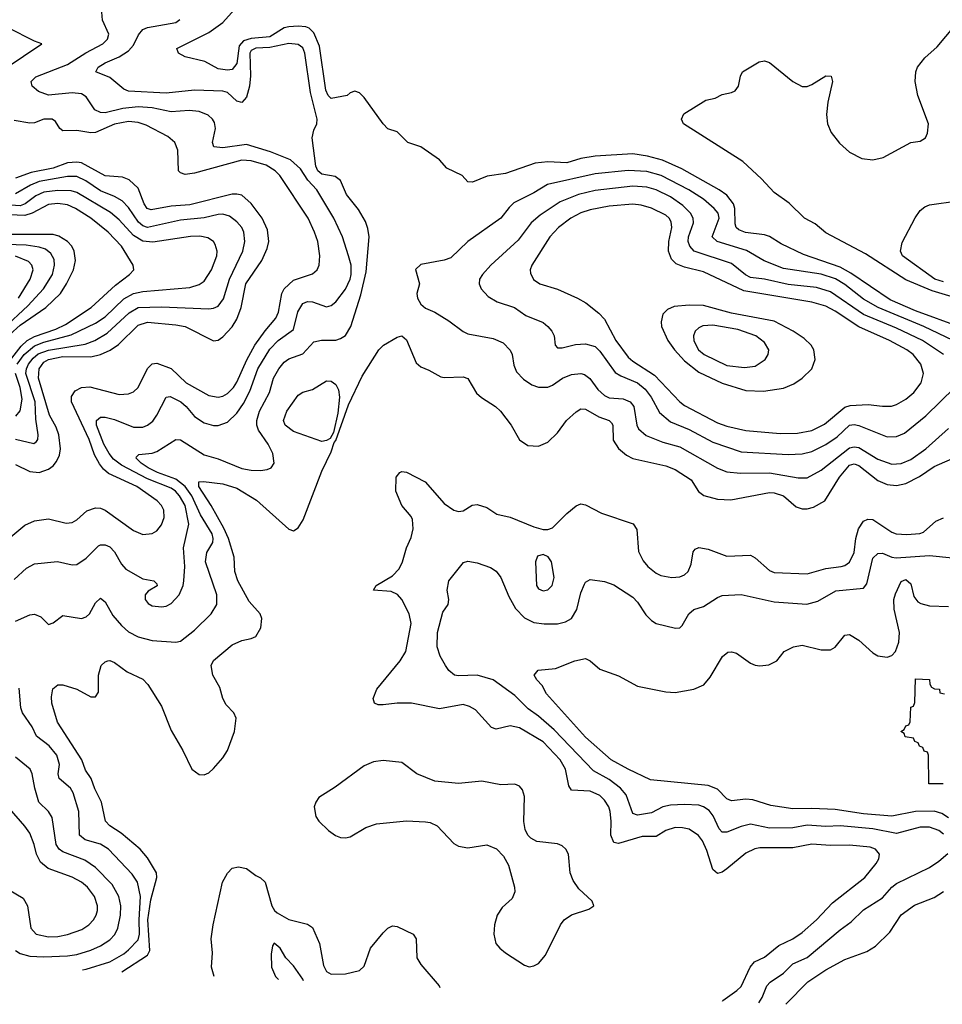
# Model space of a CAD drawing. Header units: inches. Extents: x 501365 to 657855, y 482276 to 547543.
# Tile 82 of 256: x 554308 to 558224, y 485332 to 489512. Entities that reach past the tile are written whole.
import ezdxf

# ---------------------------------------------------------------- set-up
doc = ezdxf.new("R2010")
doc.units = ezdxf.units.IN
doc.header["$MEASUREMENT"] = 0
doc.layers.add('A5458', color=7, linetype='Continuous')

msp = doc.modelspace()

# ---------------------------------------------------------------- linework, layer by layer
at = {"layer": 'A5458', "color": 5}
for points, elevation in [([(558304.6, 488204.6), (558110, 488275.7), (558003.3, 488323.3), (557835.9, 488435.9), (557790, 488460.8), (557634.9, 488514.9), (557540.2, 488560.2), (557490, 488592.1), (557470, 488598.5), (557388.2, 488608.2), (557360, 488620), (557349.2, 488629.2), (557345.3, 488645.3), (557344, 488710), (557338.4, 488730), (557310, 488766.5), (557276.7, 488790), (557118.8, 488878.8), (557035.8, 488915.8), (556973, 488933), (556910, 488942.5), (556750, 488932.9), (556690, 488923.1), (556630, 488904.4), (556550, 488908.6), (556496.4, 488903.6), (556370, 488859), (556292.1, 488847.9), (556230, 488822.3), (556210, 488823.5), (556185.8, 488850), (556121.4, 488881.4), (556090, 488916.4), (556010, 488972.7), (555955.3, 488990), (555910, 489036), (555870, 489049.3), (555850, 489069.5), (555770, 489181.2), (555750, 489202), (555730, 489208.7), (555710, 489202), (555698, 489190), (555630, 489178), (555616.9, 489190), (555607.1, 489212.9), (555579.9, 489399.9), (555555.8, 489455.8), (555535.9, 489475.9), (555521.6, 489481.6), (555490, 489485), (555450, 489482.4), (555430, 489477.4), (555370, 489439), (555290, 489432.8), (555257.8, 489422.2), (555238.9, 489401.1), (555230, 489326), (555210, 489300.3), (555190, 489297.4), (555150, 489303.1), (555093.9, 489333.9), (555010, 489354.6), (554981.7, 489370), (554974, 489390), (555110, 489457.5), (555170, 489500.8), (555267.3, 489610)], 2020), ([(554284.1, 487135.9), (554336.6, 487183.4), (554370, 487202.2), (554467.6, 487212.4), (554530, 487197.6), (554550, 487199.2), (554590, 487225.6), (554642.1, 487277.9), (554650, 487283.2), (554670, 487282.9), (554690, 487273.5), (554710, 487253.2), (554740.4, 487200.4), (554758.8, 487178.8), (554830, 487139), (554877.3, 487130), (554890, 487117.3), (554891.6, 487108.4), (554853.4, 487086.6), (554840.3, 487070), (554840.8, 487050), (554853.5, 487033.5), (554870, 487024.1), (554910, 487019), (554930, 487022.7), (554950, 487033), (554984.8, 487070), (555001.6, 487110), (555005, 487130), (555008.5, 487190), (555002.5, 487270), (555025.6, 487370), (555009.9, 487450), (554986.4, 487490), (554968.5, 487510), (554950, 487522.6), (554850, 487562.8), (554740.4, 487620.4), (554706, 487646), (554686.7, 487670), (554665.4, 487710), (554633.1, 487790), (554633.5, 487810), (554650, 487824.6), (554670, 487825.1), (554710, 487814.1), (554790, 487782.6), (554830, 487782.3), (554850, 487790.2), (554872.1, 487807.9), (554890, 487832.7), (554929.9, 487910.1), (554947, 487913), (554991.5, 487890), (555014.8, 487870), (555050, 487828), (555090, 487800.8), (555130, 487789.4), (555150, 487789.4), (555190, 487803.5), (555230, 487842.1), (555257.7, 487882.3), (555284.4, 487935.6), (555318.5, 488030), (555370, 488113), (555405.3, 488150), (555470, 488196.9), (555488.8, 488271.2), (555510, 488307.2), (555530, 488315.9), (555550, 488313.6), (555610, 488292.7), (555630, 488298), (555650, 488314), (555690, 488368.1), (555709.9, 488410), (555714.2, 488430), (555714.4, 488470), (555704.1, 488510), (555677.5, 488590), (555641.3, 488670), (555569.5, 488789.5), (555530.8, 488830.8), (555499.3, 488879.3), (555456.5, 488916.5), (555371.7, 488951.7), (555270, 488982.6), (555170, 488967.5), (555131.8, 488971.8), (555125.4, 488990), (555138.9, 489050), (555135, 489075), (555126.6, 489090), (555107.3, 489107.3), (555070, 489122.2), (555026.6, 489126.6), (554950, 489120.9), (554870, 489137.6), (554810, 489142.2), (554745.4, 489134.6), (554670, 489116.6), (554650, 489117.5), (554627.1, 489130), (554590, 489184.2), (554570, 489196.7), (554530, 489201.1), (554430, 489191.4), (554386.9, 489206.9), (554359.8, 489230), (554356.5, 489250), (554376.4, 489270), (554510, 489321.2), (554588.4, 489371.6), (554660.7, 489410), (554680.7, 489430), (554686.2, 489450), (554659, 489510), (554655.9, 489544.1)], 2060), ([(554290, 486958.3), (554350, 486986.1), (554370, 486988.2), (554397.3, 486977.3), (554430, 486943.8), (554450, 486951.8), (554490, 486982.7), (554570, 486969.3), (554590, 486977.2), (554604.2, 486990), (554630, 487037.1), (554650, 487055.8), (554670, 487040.4), (554703, 486983), (554739.5, 486939.5), (554770, 486912.8), (554810, 486891.4), (554870, 486876.6), (554970, 486868.9), (554990, 486874.3), (555050, 486920.2), (555120.3, 486990), (555143.9, 487030), (555144.1, 487070), (555096.7, 487210), (555102, 487250), (555127.1, 487292.9), (555129.4, 487310), (555125.3, 487330), (555074.5, 487410), (555039, 487490), (555010, 487530.5), (554970, 487561.6), (554893, 487590), (554853.2, 487610), (554822.6, 487630), (554802.5, 487650), (554803.7, 487656.3), (554813.5, 487666.5), (554870, 487672.3), (554890, 487679.5), (554970, 487730.2), (554990, 487728.4), (555090, 487665), (555150, 487648.4), (555250, 487606.3), (555290, 487599.1), (555330, 487598), (555358, 487602), (555375.6, 487610), (555388.2, 487630), (555382.4, 487670), (555362.4, 487710), (555321.7, 487770), (555314.9, 487790), (555314.7, 487810), (555325.1, 487850), (555367.5, 487930), (555384.5, 487990), (555407.3, 488030), (555430, 488058.1), (555450, 488072), (555510, 488092.8), (555556.2, 488143.8), (555588.1, 488151.9), (555650, 488152), (555670, 488158.1), (555690, 488171.8), (555713.1, 488210), (555755.7, 488344.3), (555778.7, 488441.3), (555790.6, 488590.6), (555785.7, 488625.7), (555775.1, 488655.1), (555745.9, 488705.9), (555694.7, 488770), (555669.9, 488830), (555646.8, 488846.8), (555590, 488856.7), (555572.9, 488870), (555564.3, 488890), (555548.8, 489010), (555556.8, 489043.2), (555569.4, 489070), (555570.7, 489090), (555542.5, 489202.5), (555517.6, 489370), (555510, 489393.2), (555490, 489406.7), (555450, 489410.3), (555370, 489393.9), (555310, 489390.7), (555290, 489381.1), (555283.9, 489370), (555286.9, 489273.1), (555283.5, 489230), (555270, 489183.5), (555250, 489159.8), (555230, 489166.3), (555190, 489202.9), (555170, 489209), (555050, 489212.3), (554930, 489200.6), (554769.1, 489209.1), (554750, 489217), (554690, 489266.8), (554631.3, 489290), (554640.9, 489310), (554670, 489329.3), (554730, 489354.1), (554770, 489380.1), (554790, 489403.7), (554811.6, 489448.4), (554830, 489471), (554850, 489478.7), (554970, 489500.7), (554987.1, 489512.9)], 2040), ([(558470, 488275.3), (558181.2, 488361.2), (558070, 488407.9), (557898.3, 488518.3), (557730, 488606.9), (557684.9, 488644.9), (557639.2, 488670), (557573.5, 488733.5), (557510, 488778.6), (557457, 488837), (557377.8, 488910), (557126.2, 489070), (557116.9, 489090), (557127.1, 489112.9), (557220.9, 489170), (557260.5, 489179.5), (557290, 489194.3), (557330, 489202.4), (557345.2, 489210), (557358.4, 489230), (557367.6, 489272.4), (557376, 489290), (557446.3, 489333.7), (557470, 489338), (557490, 489330.2), (557590, 489250.2), (557630, 489228.8), (557650, 489228.8), (557670, 489236.5), (557730, 489273.7), (557752.3, 489272.3), (557758.7, 489250), (557737.9, 489162.1), (557732.6, 489110), (557737.2, 489070), (557752.7, 489032.7), (557787.5, 488987.5), (557830, 488949.4), (557883.1, 488923.1), (557930, 488917.4), (557973.2, 488926.8), (558090, 488990.4), (558130, 488996.3), (558152.3, 489010), (558162, 489030), (558165.1, 489070), (558120.7, 489190), (558109.1, 489250), (558111.9, 489290), (558119.3, 489310), (558149.8, 489350), (558203, 489397), (558276.1, 489483.9)], 1980), ([(554162.2, 489250), (554402, 489410), (554370, 489420.5), (554258.1, 489478.1)], 2080), ([(554270, 487316.6), (554330, 487366), (554370, 487384.8), (554430, 487392.5), (554504.9, 487375.1), (554530, 487377.5), (554550, 487389.2), (554593.2, 487426.8), (554630, 487439.1), (554650, 487437.7), (554670, 487430.1), (554790, 487343.8), (554830, 487326.2), (554870, 487330.2), (554890, 487342), (554910, 487367.2), (554920.9, 487399.1), (554919.5, 487430), (554909.8, 487450), (554891.4, 487470), (554805.4, 487530), (554685.2, 487585.2), (554663.5, 487603.5), (554646.2, 487626.2), (554625.2, 487665.2), (554601.8, 487730), (554527.9, 487890), (554527.2, 487912.8), (554543.4, 487936.6), (554569.3, 487950.7), (554606, 487954), (554730, 487921.5), (554770, 487924.1), (554790, 487932.5), (554810, 487951.2), (554850, 488031.8), (554870, 488050.8), (554890, 488054), (554950, 488031.1), (555013.9, 487970), (555110, 487917.2), (555149.6, 487909.6), (555170, 487913.9), (555190, 487924.6), (555215.4, 487950), (555230, 487973.4), (555271.3, 488068.7), (555305.9, 488130), (555349.2, 488190.8), (555395.5, 488244.5), (555406.5, 488270), (555419.7, 488350), (555430.4, 488370), (555470, 488406.7), (555550, 488432.8), (555569.8, 488450), (555578.3, 488470), (555581.7, 488510), (555572.6, 488570), (555559.6, 488610), (555531.9, 488670), (555412.5, 488850), (555392.7, 488870), (555353.9, 488893.9), (555290, 488913.5), (555250, 488915.4), (555050, 488861), (555010, 488854.3), (554990, 488861.4), (554981.7, 488870), (554978.6, 488958.6), (554966.8, 488990), (554936.3, 489016.3), (554844.2, 489064.2), (554810, 489074.9), (554770, 489079.4), (554710, 489068.6), (554630, 489033.8), (554610, 489032.3), (554550, 489041.3), (554490, 489039.8), (554478, 489050), (554459.6, 489079.6), (554446, 489090), (554410, 489089.9), (554370, 489074.8), (554350, 489072.3), (554284.5, 489084.5)], 2080), ([(554290, 487623.5), (554350, 487593.9), (554390, 487589.1), (554430, 487603.3), (554450, 487618.6), (554463.7, 487636.3), (554476, 487664), (554480.3, 487690), (554474.3, 487750), (554462.3, 487782.3), (554433.7, 487833.7), (554386.9, 487990), (554390.8, 488030), (554410, 488058.2), (554430, 488070), (554490, 488081.6), (554610, 488081.2), (554650, 488090.1), (554691, 488109), (554726.8, 488133.2), (554810, 488215.3), (554850, 488227.6), (554970, 488217.2), (555009.7, 488209.7), (555130, 488148.5), (555150, 488152.1), (555170, 488165.2), (555210, 488207.6), (555230, 488240.1), (555247.7, 488290), (555267.3, 488390), (555335.2, 488490), (555358.7, 488541.3), (555365, 488570), (555359.4, 488619.4), (555336.6, 488670), (555290, 488731.9), (555250, 488766.7), (555230, 488771.7), (555210, 488770.7), (555030, 488726.3), (554950, 488720.8), (554865.4, 488705.4), (554849.4, 488710), (554836, 488730), (554810, 488796.5), (554772.1, 488832.1), (554743.6, 488843.6), (554670, 488848.8), (554570, 488903.9), (554550, 488907.8), (554510, 488903.7), (554450, 488882.3), (554356.3, 488863.7), (554290, 488838.9)], 2120), ([(558270.5, 488150), (558145.4, 488210), (557952.7, 488290), (557890, 488325.4), (557810, 488388.5), (557771.5, 488411.5), (557710, 488432), (557550, 488455.7), (557468.5, 488488.5), (557392.7, 488532.7), (557268.6, 488570), (557247.2, 488590), (557276.5, 488670), (557272.1, 488690), (557255.7, 488710), (557209.9, 488750), (557147.8, 488790), (557031.4, 488850), (556970, 488866.9), (556890, 488872.1), (556750, 488858), (556547.7, 488812.3), (556490, 488776.9), (556406, 488734), (556384.8, 488715.2), (556350, 488669.9), (556210, 488569.8), (556138.3, 488501.7), (556110, 488490.5), (556010, 488472.6), (555988.4, 488451.6), (556004.5, 488390), (555993.7, 488350), (555995.8, 488330), (556010, 488304.2), (556030, 488287.3), (556070.2, 488270.2), (556130, 488234), (556190, 488188.1), (556210, 488178), (556317.9, 488157.9), (556359.5, 488139.5), (556390, 488108.4), (556397.7, 488090), (556405, 488045), (556416.9, 488016.9), (556445.8, 487985.8), (556481.7, 487961.7), (556510, 487952.3), (556550, 487951.4), (556570, 487959.8), (556612.1, 487990), (556650, 488006.3), (556690, 488010.1), (556705.5, 488005.5), (556728.3, 487988.3), (556762.1, 487942.1), (556790, 487916.8), (556810, 487907.1), (556870, 487902.3), (556899.1, 487890), (556914.7, 487870), (556927.9, 487790), (556934.5, 487774.5), (556967.3, 487747.3), (557038.4, 487718.4), (557110, 487699.3), (557270, 487608.8), (557310, 487592.4), (557367.5, 487587.5), (557490, 487588.4), (557612.9, 487567.1), (557650, 487567.6), (557710, 487599), (557830, 487694.8), (557850, 487699), (557870, 487695.5), (557950, 487646.7), (558010, 487624.4), (558050, 487627.4), (558090, 487645.6), (558154, 487690), (558250, 487776.6)], 2040), ([(554290, 487731.6), (554366.9, 487713.1), (554378.8, 487721.2), (554384.4, 487730), (554385.5, 487750), (554376.2, 487816.2), (554373.2, 487890), (554333.9, 488010), (554336, 488030), (554345.5, 488050), (554364.8, 488075.2), (554386.4, 488093.6), (554430, 488108.9), (554585, 488135), (554626, 488150), (554678.6, 488181.4), (554772.2, 488267.8), (554810, 488290.4), (554910, 488293.5), (555110, 488284.7), (555130, 488286.7), (555150, 488295.6), (555172.7, 488327.3), (555198.7, 488410), (555254.7, 488530), (555263.6, 488570), (555258.8, 488610), (555249.9, 488630), (555230, 488654.4), (555198.4, 488678.4), (555170, 488686.7), (555150, 488684.5), (555090, 488670.6), (554990, 488660.8), (554850, 488630.3), (554830, 488636.2), (554812.3, 488652.3), (554770, 488715.4), (554742.8, 488742.8), (554710, 488761.8), (554650, 488785.2), (554587.9, 488827.9), (554550, 488845.7), (554510, 488846.2), (554390, 488824.6), (554352.8, 488810), (554290, 488772.4)], 2140), ([(554296.5, 488050), (554327.2, 488090), (554370, 488127.5), (554410, 488143.2), (554526.2, 488173.8), (554630, 488223.5), (554670, 488250.9), (554750, 488326.5), (554790, 488349.4), (554830, 488358.8), (555030, 488375.2), (555070, 488387.2), (555090, 488401.3), (555122.2, 488450), (555143.9, 488510), (555145.4, 488530), (555137.9, 488557.9), (555130, 488570.8), (555105.6, 488585.6), (555072.5, 488592.5), (555032, 488592), (554872.7, 488567.3), (554830, 488572.4), (554790, 488596.5), (554730, 488661.8), (554693.1, 488693.1), (554550, 488777.8), (554526.1, 488786.1), (554470, 488787.6), (554410, 488779.7), (554376, 488764), (554330.4, 488729.6), (554310, 488722.3), (554230, 488727.2)], 2160), ([(558229.2, 488090), (558139.9, 488150), (558030, 488203), (557890, 488260.7), (557750, 488356.7), (557690, 488375.2), (557570, 488388.1), (557470, 488410.3), (557410, 488417.8), (557388.7, 488428.7), (557330, 488476.4), (557171.3, 488530), (557152.2, 488550), (557145.9, 488570), (557147.4, 488590), (557168.5, 488650), (557166, 488670), (557154.9, 488690), (557123, 488723), (557070, 488760.5), (557010, 488790.3), (556970, 488801.3), (556910, 488804.7), (556750, 488787), (556679.6, 488770), (556601.6, 488738.4), (556517.6, 488682.4), (556478.7, 488650), (556423.5, 488576.5), (556308.1, 488470), (556272.3, 488430), (556260.2, 488410), (556258.5, 488390), (556266.9, 488370), (556296.9, 488336.9), (556334, 488314), (556407.6, 488290), (556456.9, 488256.9), (556530, 488227.1), (556550, 488210.2), (556567.2, 488190), (556576.2, 488170), (556580.3, 488130), (556590, 488119.5), (556610, 488119.6), (556666.4, 488133.6), (556710, 488135.5), (556750, 488124.2), (556770, 488104.2), (556834.9, 488014.9), (556859.4, 487999.4), (556929.8, 487969.8), (556963.2, 487943.2), (556988.7, 487910), (557024.2, 487844.2), (557070, 487804.8), (557150, 487771.8), (557250, 487718.5), (557370, 487678), (557570, 487666.2), (557630, 487668.3), (557670, 487678.8), (557730, 487708.4), (557778.2, 487741.8), (557830, 487790.5), (557850, 487794.2), (557870, 487789.6), (557990, 487741.6), (558030, 487742.6), (558063.8, 487756.2), (558153.8, 487830), (558277.2, 487950)], 2060), ([(554254.5, 488050), (554313.3, 488126.7), (554339.9, 488150), (554370, 488167.5), (554461.1, 488198.9), (554502.1, 488217.9), (554610.5, 488290), (554714.9, 488385.1), (554774, 488430), (554791.6, 488450), (554789.8, 488470), (554739.3, 488550), (554683.8, 488610), (554610, 488669.5), (554544.7, 488710), (554510, 488725.9), (554470, 488732), (554430, 488727), (554360.4, 488690), (554330, 488680.4), (554230, 488685.4)], 2180), ([(558230, 488398.8), (558192.7, 488410), (558054.9, 488510), (558046.9, 488530), (558053.3, 488566.7), (558108.9, 488671.1), (558130, 488701.3), (558150, 488717), (558170, 488725.7), (558290, 488742.4)], 1960), ([(554265.1, 488174.9), (554310, 488215.4), (554418.3, 488290), (554480.5, 488350), (554506.7, 488390), (554535.8, 488450), (554544.7, 488490), (554538.6, 488530), (554528.8, 488550), (554509.9, 488570), (554473.4, 488593.4), (554450, 488600.8), (554250, 488600.1)], 2220), ([(554239.1, 488200.9), (554342.6, 488297.4), (554409.1, 488370), (554446.8, 488430), (554455.8, 488470), (554453.3, 488493.3), (554439.9, 488519.9), (554417.8, 488537.8), (554390, 488546.8), (554334.9, 488554.9), (554250, 488557.8)], 2240), ([(554302.6, 488330), (554351.6, 488410), (554364.5, 488450), (554359.6, 488470), (554344.8, 488484.8), (554290, 488508.3)], 2260), ([(554741.3, 485469.6), (554850, 485541.3), (554859.5, 485560.5), (554851.5, 485690), (554864.8, 485775.2), (554889.9, 485869.9), (554888.3, 485890), (554850, 485953.3), (554818.7, 485990), (554738.7, 486058.7), (554689.8, 486090), (554671.8, 486110), (554655.4, 486190), (554626.3, 486246.3), (554610.5, 486290), (554586.6, 486326.6), (554570.8, 486370), (554468.2, 486530), (554443.5, 486610), (554442.3, 486637.7), (554448.6, 486671.4), (554470, 486688.5), (554491.2, 486688.8), (554550.2, 486670.2), (554610, 486637.6), (554630, 486637.3), (554642.5, 486657.5), (554642.4, 486730), (554653.6, 486770), (554670, 486786.4), (554682, 486790), (554690, 486791.6), (554710, 486783.6), (554763.9, 486743.9), (554830, 486712.3), (554852, 486690), (554910, 486598.3), (554950, 486494), (554999.6, 486410), (555038.3, 486330), (555070, 486307.7), (555090, 486306.5), (555110, 486314.6), (555130, 486333.4), (555170, 486378.5), (555190, 486410.2), (555219, 486490), (555226.9, 486546.9), (555217.1, 486570), (555184, 486604), (555170, 486629.6), (555157.3, 486677.3), (555127.9, 486730), (555119.8, 486770), (555130, 486791.7), (555210, 486858.6), (555250, 486876.9), (555290, 486884.4), (555310, 486893.4), (555331.2, 486930), (555335.3, 486970), (555328.3, 486990), (555282.4, 487042.4), (555233.1, 487130), (555221.4, 487170), (555218, 487230), (555194, 487310), (555174.1, 487354.1), (555119.7, 487450), (555068.4, 487530), (555068.3, 487550), (555088.1, 487551.9), (555170, 487541.3), (555230, 487523.4), (555312.6, 487472.6), (555450, 487349.3), (555470, 487342.3), (555490, 487354.2), (555510.9, 487389.1), (555590, 487594.8), (555630, 487677.3), (555642.3, 487717.7), (555650, 487725.5), (555703.6, 487876.4), (555761.8, 487998.2), (555832.3, 488110), (555851.3, 488130), (555910, 488163.8), (555930, 488170.2), (555950, 488152.9), (555990, 488054.6), (556010, 488038.5), (556044.8, 488024.8), (556095.8, 487995.8), (556110, 487992.7), (556190, 487996.5), (556210, 487988.7), (556246.8, 487926.8), (556268.1, 487908.1), (556327.9, 487870), (556348.2, 487850), (556394.2, 487790), (556428.9, 487728.9), (556464.8, 487704.8), (556510, 487701.8), (556550, 487719), (556590, 487758), (556629.2, 487810), (556670, 487846.7), (556690, 487859.4), (556710, 487859.2), (556765.6, 487825.6), (556810.5, 487810.5), (556820.3, 487800.3), (556825.6, 487790), (556826.3, 487726.3), (556850, 487691.8), (556883.1, 487663.1), (556910, 487649.4), (557050, 487617.7), (557090, 487602.5), (557157.9, 487557.9), (557189.1, 487509.1), (557212.1, 487492.1), (557270, 487477), (557326.3, 487473.7), (557490, 487504.4), (557510, 487503.9), (557550.2, 487490), (557604.4, 487444.4), (557630, 487435.6), (557650, 487435.1), (557678, 487442), (557725.3, 487470), (557787.5, 487570), (557830, 487620.8), (557850, 487626.3), (557870, 487619.7), (557950, 487555.7), (557990, 487538.1), (558030, 487535), (558070, 487543.7), (558127.8, 487572.2), (558190, 487614.9), (558290, 487659.5)], 2020), ([(554291.8, 487828.2), (554310, 487851.3), (554318.3, 487901.7), (554310, 487950), (554289.3, 488010)], 2160), ([(557290.5, 485345.2), (557292.3, 485347.7), (557352.5, 485390), (557370, 485407.5), (557408.7, 485490), (557427.7, 485512.3), (557470, 485532.2), (557530, 485581.1), (557590, 485610.1), (557630, 485637.2), (557689.9, 485690), (557757.6, 485762.4), (557895.7, 485870), (557943.7, 485930), (557954.6, 485950), (557957.2, 485970), (557941.1, 485990), (557918.6, 485998.6), (557830, 486007.7), (557750, 486006.7), (557670, 486012.1), (557590, 485996.6), (557450, 485996.7), (557428, 485992), (557390, 485974.3), (557310, 485906.9), (557290, 485892.5), (557270, 485887), (557250, 485904.4), (557224.7, 485984.7), (557205.6, 486025.6), (557189, 486049), (557150, 486075), (557121.9, 486081.9), (557090, 486082.8), (557050.3, 486070), (557010, 486044.1), (556950, 486044.3), (556850, 486014.4), (556830, 486019.3), (556816.7, 486050), (556818.2, 486110), (556814.1, 486150), (556808.2, 486170), (556790, 486198.3), (556770, 486217.8), (556730, 486236.6), (556650, 486240.7), (556638.9, 486258.9), (556624.2, 486330), (556602.4, 486370), (556530, 486446), (556430, 486506.1), (556390, 486514.7), (556330, 486500.2), (556310, 486506.8), (556241.9, 486581.9), (556216.6, 486596.6), (556190, 486604.5), (556090, 486586.6), (555970.4, 486610.4), (555910, 486609.9), (555850, 486602.8), (555830, 486603.4), (555813.3, 486610), (555808.1, 486630), (555823.4, 486670), (555923, 486790), (555947.4, 486830), (555969, 486949), (555961, 486990), (555930.3, 487050.3), (555912, 487072), (555885.2, 487085.2), (555809.6, 487090), (555821.1, 487110), (555890, 487151.5), (555918.7, 487181.3), (555932.9, 487210), (555950, 487270.5), (555970, 487313.4), (555978, 487350), (555975.3, 487390), (555970, 487402.6), (555929.2, 487449.2), (555903.8, 487510), (555905.1, 487570), (555921.2, 487590), (555930, 487593.7), (555950, 487591.4), (556029.4, 487549.4), (556110, 487457.6), (556150, 487429.5), (556170, 487424.6), (556190, 487426.7), (556229.1, 487450.9), (556250, 487454.2), (556290, 487440.5), (556332.7, 487412.7), (556390, 487399.5), (556490, 487358.6), (556530, 487348.1), (556550, 487347.1), (556570, 487354.4), (556630, 487416.1), (556670, 487448.9), (556690, 487456), (556710, 487452.9), (556776.9, 487416.9), (556911.7, 487371.7), (556927.4, 487347.4), (556934.5, 487254.5), (556954.8, 487214.8), (556974.7, 487190), (557010, 487162.3), (557030, 487152.8), (557076, 487144), (557110, 487146.5), (557130, 487155.8), (557145.1, 487170), (557158.8, 487201.2), (557167.2, 487252.8), (557175.4, 487264.6), (557190, 487271.9), (557230, 487264.6), (557310, 487234.1), (557410, 487238.5), (557430, 487227.1), (557490, 487174), (557510, 487165.5), (557650, 487160.1), (557730, 487182.5), (557794.5, 487190), (557810, 487194.8), (557830, 487209.3), (557849.9, 487250), (557857.8, 487310), (557868.8, 487351.2), (557890, 487382.9), (557908.4, 487391.6), (557930, 487390.1), (558010, 487337.1), (558029, 487329), (558073.8, 487326.2), (558129.3, 487330.7), (558143.9, 487336.1), (558197.5, 487382.5), (558230, 487396.8)], 1980), ([(558230, 486054.8), (558209.8, 486070), (558170, 486084), (558130, 486084.4), (558030, 486057.5), (557930, 486077), (557790, 486089.9), (557730, 486087.2), (557650, 486093), (557590, 486081.9), (557490, 486079.9), (557410, 486096.6), (557370, 486087.3), (557310, 486063.4), (557290, 486063.4), (557277.3, 486077.3), (557252.2, 486132.2), (557235, 486155), (557211, 486171), (557190, 486177.1), (557130, 486180.8), (557070, 486177.5), (557038.3, 486170), (556990, 486145.3), (556930, 486134.7), (556910, 486141.8), (556881.7, 486221.7), (556858.8, 486250), (556810, 486287.1), (556742.9, 486322.9), (556577, 486497), (556510, 486554.9), (556466.3, 486586.3), (556410, 486642.5), (556317.3, 486710), (556250, 486729.3), (556170, 486726.8), (556154, 486730), (556130, 486749.6), (556115.4, 486770), (556093, 486810), (556080.5, 486850), (556081.3, 486910), (556103.8, 486996.2), (556126.6, 487030), (556129.4, 487050), (556122.4, 487090), (556129.7, 487130), (556192, 487208), (556210, 487212.7), (556250, 487206.4), (556305.8, 487185.8), (556330, 487170.4), (556350, 487143.8), (556383.6, 487063.6), (556411.9, 487011.9), (556450, 486972.8), (556490, 486953.2), (556533.4, 486946.6), (556590, 486947.3), (556624.5, 486955.5), (556649.8, 486970), (556672.6, 487007.4), (556690, 487079.1), (556704.6, 487115.4), (556710, 487124.4), (556730, 487135.8), (556790, 487127), (556830, 487113.4), (556910, 487060.9), (556930, 487038.7), (556965.1, 486985.1), (556990, 486960.9), (557010, 486949), (557091.6, 486928.4), (557110, 486930.5), (557119.8, 486940.2), (557148.4, 486990), (557170, 487007.6), (557210, 487021.1), (557270, 487059.1), (557290, 487066.9), (557370, 487071.1), (557510, 487040.4), (557649.1, 487030.9), (557696.2, 487043.8), (557772.2, 487087.8), (557890, 487098.6), (557903.2, 487116.8), (557930, 487226), (557950, 487245.4), (557970, 487246.6), (558010, 487230.1), (558028.1, 487228.1), (558170, 487237.2), (558267.2, 487227.2)], 1960), ([(558250, 486123.9), (558222.1, 486142.1), (558190, 486152.5), (558110.3, 486150.3), (558010, 486130.3), (557890, 486141.1), (557770, 486158.9), (557670, 486163.7), (557590, 486161.3), (557495.9, 486175.9), (557420.1, 486200.1), (557390, 486202.4), (557330, 486196.1), (557310, 486203.7), (557270, 486245.6), (557230, 486260.8), (556985.3, 486285.3), (556890, 486329.9), (556818.8, 486370), (556710, 486466.4), (556544.4, 486650), (556525.9, 486685.9), (556503.6, 486710), (556492.3, 486730), (556509.2, 486750), (556582.7, 486757.3), (556664, 486790), (556710, 486799.5), (556730, 486790.4), (556770, 486754.4), (556850, 486726.4), (556930, 486682.8), (557050, 486658.6), (557090, 486655.8), (557170, 486669.2), (557211.5, 486688.5), (557239, 486721), (557291.1, 486808.9), (557313.3, 486826.7), (557330, 486828.7), (557350, 486822.7), (557410, 486780.2), (557430, 486772.4), (557450, 486769.1), (557487.3, 486772.7), (557522, 486790), (557552.3, 486830), (557592.7, 486850), (557630, 486857.2), (557710, 486836.3), (557750, 486837.2), (557770, 486848.9), (557810, 486899), (557830, 486902.4), (557870, 486878.2), (557930, 486823.5), (557950, 486812.1), (557990, 486805.2), (558010, 486812.4), (558025.8, 486830), (558040.2, 486870), (558043.2, 486910), (558019.3, 487010), (558018.4, 487050), (558025, 487075), (558050, 487126.3), (558070, 487134.8), (558090, 487117.7), (558104, 487064), (558120.8, 487040.8), (558133, 487033), (558170, 487023.8), (558250, 487020.2)], 1940), ([(558227.3, 486267.3), (558167.3, 486267.3), (558166, 486390), (558162, 486402), (558147.3, 486407.3), (558142, 486422), (558127.3, 486427.3), (558122, 486442), (558107.3, 486447.3), (558102, 486462), (558067.3, 486467.3), (558062, 486482), (558048, 486490), (558062, 486498), (558070, 486514), (558082, 486518), (558088.4, 486531.6), (558090, 486594), (558102, 486598), (558107.3, 486612.7), (558110, 486714), (558170, 486711.3), (558171.6, 486691.6), (558178, 486678), (558191.3, 486671.3), (558212, 486670), (558214, 486654), (558234, 486650)], 1920), ([(554573.8, 485477.8), (554590, 485481.1), (554690, 485512.6), (554750, 485546.3), (554770, 485562.9), (554810, 485605.2), (554816.8, 485630), (554814.9, 485690), (554819.9, 485790), (554807.7, 485850), (554784.4, 485884.4), (554684.1, 485990), (554650, 486011.7), (554584.8, 486030), (554561.3, 486050), (554558.1, 486150), (554534.8, 486230), (554523, 486250), (554474.6, 486290), (554471.1, 486310), (554476.4, 486350), (554464.6, 486390), (554432.5, 486430), (554378.4, 486470), (554360.2, 486510), (554319, 486570), (554312.5, 486590), (554305.5, 486674.5)], 2040), ([(554290, 485560.2), (554310, 485547.2), (554350, 485536.8), (554410, 485534), (554510, 485537.4), (554550, 485543.3), (554610, 485561.4), (554650, 485579.8), (554690, 485605.5), (554711.4, 485628.6), (554724.5, 485655.5), (554735.8, 485710), (554736.4, 485750), (554728.9, 485790), (554700.5, 485840.5), (554630, 485912.7), (554583.7, 485943.7), (554490, 485979), (554475.8, 485990), (554462.9, 486010), (554445.4, 486125.4), (554429.9, 486149.9), (554389.3, 486190), (554371.5, 486250), (554361, 486310), (554352.7, 486330), (554290, 486380.6)], 2060), ([(554260.1, 485820.1), (554322.6, 485782.6), (554340.1, 485750), (554355.5, 485655.5), (554377.3, 485630), (554430, 485618.5), (554470, 485620.1), (554510, 485628.3), (554570.8, 485650), (554601.5, 485670), (554620.9, 485690), (554632.8, 485710), (554637.9, 485730), (554638.2, 485750), (554624.6, 485790), (554595, 485830), (554570, 485850.9), (554530, 485871.4), (554428.9, 485908.9), (554396, 485936), (554378.4, 485970), (554368.7, 486010), (554350, 486058), (554330, 486088), (554263.8, 486163.8)], 2080), ([(557445.4, 485337.6), (557459.7, 485360.3), (557479.9, 485410), (557493.9, 485426.1), (557550, 485464.7), (557590, 485504.5), (557650, 485531.4), (557790, 485648), (557837.9, 485682.1), (557890, 485732.4), (557970, 485784.6), (558010, 485829.4), (558030, 485845), (558170, 485912.9), (558210, 485939.8), (558247.6, 485972.4)], 1960), ([(555132.5, 485450.5), (555121.6, 485490), (555126.5, 485550), (555119.9, 485610), (555128.3, 485670), (555169.1, 485850.9), (555190, 485888.8), (555210, 485910.2), (555236.3, 485916.3), (555270, 485908.9), (555310, 485878.3), (555330, 485869), (555349, 485850), (555378, 485750), (555388.9, 485730), (555400.2, 485720.2), (555450, 485692), (555530, 485672.9), (555550, 485657.7), (555580.2, 485590), (555596.6, 485496.6), (555610, 485471.7), (555630, 485459.7), (555690, 485461.8), (555750, 485475.3), (555770, 485494), (555796.9, 485570), (555850, 485634.9), (555870, 485654.9), (555890, 485664.9), (555910, 485661.7), (555978.4, 485630), (555991.3, 485610), (555993.2, 485530), (556010, 485501.7), (556088.2, 485410), (556090.7, 485403.7)], 1980), ([(557560, 485332), (557653.2, 485426.8), (557730, 485478.8), (557810, 485522.9), (557904.2, 485555.8), (557940.9, 485579.1), (558001.5, 485638.5), (558050, 485712), (558106.7, 485753.3), (558190, 485785.1), (558228.7, 485811.3)], 1940), ([(555512.8, 485432), (555510, 485438.2), (555470, 485494.7), (555437.7, 485530), (555413.4, 485570), (555387.8, 485592.2), (555380.1, 485579.9), (555374.8, 485545.2), (555377, 485490), (555394, 485450), (555406.1, 485437.2)], 1960)]:
    msp.add_lwpolyline(points, dxfattribs=dict(at, elevation=elevation))
for points, elevation in [([(556910, 488729.1), (556810, 488720.7), (556730, 488705.4), (556690, 488691.7), (556647.8, 488670), (556594.4, 488630), (556557.9, 488590), (556481.5, 488470), (556475.2, 488450), (556476.4, 488436.4), (556489.4, 488409.4), (556515.5, 488390), (556590, 488367.4), (556676, 488330), (556710.3, 488310), (556766.6, 488266.6), (556790, 488240.2), (556838.3, 488150), (556890, 488079.6), (556910, 488062.2), (557002.7, 488002.7), (557109.4, 487890), (557130, 487873.5), (557270, 487800.1), (557310, 487786.1), (557390, 487767.6), (557535.6, 487755.6), (557610, 487757.3), (557670, 487767.9), (557724.4, 487795.6), (557810, 487867.6), (557833.5, 487873.5), (557910, 487878.6), (557970, 487871.3), (558008.1, 487871.9), (558030, 487878.7), (558070, 487900.8), (558103.2, 487930), (558134.1, 487970), (558144.1, 488010), (558133.7, 488050), (558101.2, 488090), (558074.1, 488110), (558000.2, 488150), (557870, 488207.8), (557770, 488274.3), (557730, 488295.9), (557670, 488313), (557381.5, 488361.5), (557210, 488441.3), (557130, 488461.3), (557095.1, 488475.1), (557074.7, 488494.7), (557061.7, 488530), (557063.3, 488570), (557075.9, 488630), (557073.5, 488653.5), (557064.1, 488670), (557050, 488681.6), (556990, 488711.4), (556945.3, 488725.3)], 2080), ([(557150, 488300.3), (557086.1, 488293.9), (557057.8, 488282.2), (557037.9, 488262.1), (557030.1, 488230), (557032.5, 488210), (557059.6, 488150), (557087.4, 488110), (557130, 488063.4), (557190, 488015.6), (557290, 487968.5), (557390, 487937.9), (557464.8, 487935.2), (557550, 487947.7), (557594.1, 487965.9), (557629.9, 487990.1), (557670.9, 488030), (557684.4, 488070), (557678.4, 488110), (557667, 488130), (557638.2, 488158.2), (557590.8, 488190), (557510, 488232), (557330, 488266.8), (557210, 488299.3)], 2120), ([(557250, 488214.9), (557207.8, 488212.2), (557190, 488203.8), (557175.5, 488190), (557167.8, 488170), (557170, 488148.5), (557189.5, 488110), (557213, 488090), (557310, 488044.2), (557384.9, 488035.1), (557430, 488041.8), (557472.3, 488070), (557485.3, 488090), (557487.6, 488110), (557470, 488141.5), (557432.1, 488170), (557356.8, 488196.8)], 2140), ([(555590, 487721), (555470, 487763.8), (555434.2, 487790), (555427, 487810), (555441.1, 487850), (555490, 487918.5), (555509.9, 487930.1), (555550, 487942.6), (555610, 487978.8), (555630, 487977.2), (555650, 487963.6), (555661.2, 487941.2), (555665.5, 487910), (555658.2, 487841.8), (555640, 487760), (555625.3, 487734.7), (555610, 487725.6)], 2020), ([(556530, 487241.1), (556505.9, 487234.1), (556497.7, 487210), (556501.7, 487110), (556510, 487095.5), (556530, 487087.6), (556550, 487092.2), (556567.8, 487110), (556576.2, 487143.8), (556565.7, 487210), (556551.5, 487231.5)], 1980), ([(555850, 486367.5), (555810, 486360.7), (555770, 486344.5), (555646.7, 486253.3), (555578, 486210), (555564.2, 486190), (555557.4, 486170), (555564.9, 486130), (555577.4, 486110), (555618, 486070), (555648.6, 486048.6), (555670, 486040.2), (555690, 486038.5), (555710, 486042.7), (555776.9, 486083.1), (555821.7, 486098.3), (555950, 486111.1), (556030, 486107.3), (556050, 486104.2), (556079.5, 486090), (556150, 486014.9), (556170, 486003.1), (556210, 485996.9), (556290, 486008.4), (556331.5, 485991.5), (556361, 485961), (556383.2, 485923.2), (556408.5, 485830), (556409.3, 485810), (556398.6, 485781.4), (556356.3, 485743.7), (556334.2, 485710), (556323.8, 485670), (556320.2, 485630), (556329.2, 485590), (556345.8, 485570), (556370, 485551.1), (556450, 485497.6), (556470, 485491.4), (556490, 485494.7), (556510, 485505.5), (556539.8, 485540.2), (556603.1, 485670), (556619.2, 485690), (556650, 485711.3), (556724.4, 485735.6), (556745.2, 485750), (556738.4, 485770), (556681.7, 485821.7), (556657.4, 485857.4), (556644.8, 485890), (556636.8, 485970), (556626, 485990), (556610, 486004.2), (556590, 486013.3), (556503.2, 486023.2), (556477.1, 486037.1), (556465.3, 486050), (556453.6, 486073.6), (556447.8, 486107.8), (556450, 486214), (556441.9, 486241.9), (556430, 486258), (556410, 486266.6), (556350, 486263.7), (556270, 486279.5), (556170, 486269.8), (556070, 486279.1), (555993.5, 486310), (555930, 486358)], 2020)]:
    msp.add_lwpolyline(points, close=True, dxfattribs=dict(at, elevation=elevation))

doc.saveas('drawing.dxf')
